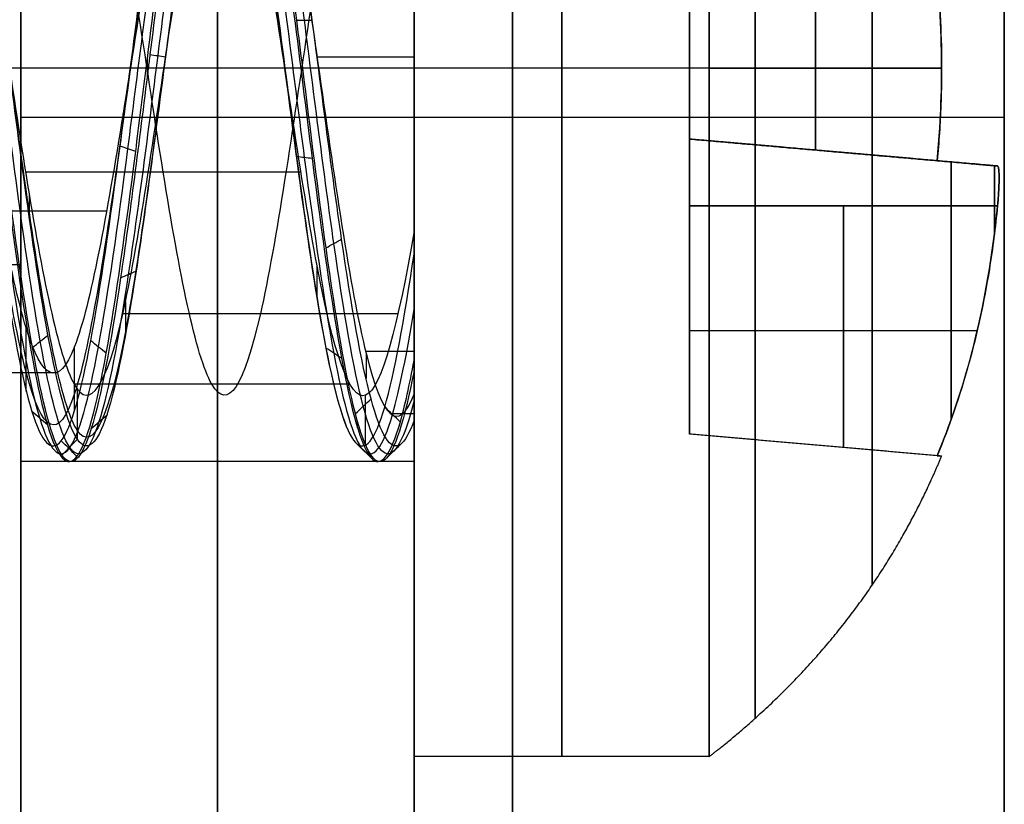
# Model space of a CAD drawing. Header units: millimetres. Extents: x -2170 to -1370, y -2706 to -2419.
# Tile 14 of 41: x -2158.63 to -2153.63, y -2462.72 to -2458.73. Entities that reach past the tile are written whole.
import ezdxf

# ---------------------------------------------------------------- set-up
doc = ezdxf.new("R2010")
doc.units = ezdxf.units.MM
doc.layers.add('Layer 01', color=7, linetype='Continuous', true_color=0x000000)

# ---------------------------------------------------------------- blocks, each defined once
blk = doc.blocks.new('Cabinet hook mounting Screw v2')
at = {"layer": 'Layer 01', "color": 253, "true_color": 0xa0a0a0}
for p, q in [((0, -3.5, 9), (0, 3.5, 9)), ((0, -1.86, 10.4), (0, 1.86, 10.4)), ((-0.0277, 1.7135, 9), (-0.0277, -1.7709, 9)), ((-1.9161, -0.4161, 11.0406), (-1.9161, 0.4161, 11.0406)), ((1.9161, 0.4161, 11.0409), (1.9161, -0.4161, 11.0409)), ((-3.5, 0, 10.5), (-3.5, 0, 9)), ((3.5, 0, 9), (-3.5, 0, 9)), ((-2, 0, 8.4339), (-2, 0, 8.4244)), ((-2, 0, 8.4244), (-2, 0, 8.4235)), ((-1.9721, 0, 11.6812), (-1.86, 0, 10.4)), ((-1.86, 0, 10.4), (1.86, 0, 10.4)), ((2, 0, 7.6482), (2, 0, 7.6378)), ((3.5, 0, 10.5), (3.5, 0, 9)), ((-1.7481, -0.0375, 9), (1.6921, -0.0375, 9)), ((1.9721, 0, 11.6812), (1.86, 0, 10.4)), ((-1.3351, -0.4879, 11.8622), (-1.3351, -0.36, 10.4)), ((1.3351, -0.4879, 11.8622), (1.3351, -0.36, 10.4)), ((-0.7, -0.4285, 11.1828), (-1.9285, -0.4285, 11.1828)), ((1.9285, -0.4285, 11.1828), (0.7, -0.4285, 11.1828)), ((-0.4285, -1.9285, 11.1828), (-0.4285, -0.7, 11.1828)), ((0.4285, -0.7, 11.1828), (0.4285, -1.9285, 11.1828)), ((-0.4879, -1.3351, 11.8622), (-0.36, -1.3351, 10.4)), ((0.4879, -1.3351, 11.8622), (0.36, -1.3351, 10.4)), ((0, -1.9721, 11.6812), (0, -1.86, 10.4)), ((0.4161, -1.9161, 11.0409), (-0.4161, -1.9161, 11.0409)), ((0, -2, 8.8266), (0, -2, 8.8164)), ((0, -2, 7.2554), (0, -2, 7.245)), ((0, -3.5, 10.5), (0, -3.5, 9))]:
    blk.add_line(p, q, dxfattribs=at)
blk.add_circle((0, 0, 9), 3.5, dxfattribs=at)
at = {"layer": 'Layer 01', "color": 253, "true_color": 0xa0a0a0, "extrusion": (0, 0, -1)}
blk.add_circle((0, 0, -9.75), 3.5, dxfattribs=at)
at = {"layer": 'Layer 01', "color": 253, "true_color": 0xa0a0a0}
for centre, radius, start, end in [((0, 0, 10.5), 3.5, 0, 180), ((0, 0, 10.5), 3.5, 180, 0), ((-0.7, -0.7, 10.4), 0.34, 0, 90), ((0.7, -0.7, 10.4), 0.34, 90, 180)]:
    blk.add_arc(centre, radius, start, end, dxfattribs=at)
at = {"layer": 'Layer 01', "color": 253, "true_color": 0xa0a0a0, "extrusion": (0, 0, -1)}
for centre, start, end in [((0, 0, -7.643), 178.811, 180), ((0, 0, -7.643), 180, 181.1918), ((0, 0, -8.7117), 293.9743, 296.3246)]:
    blk.add_arc(centre, 2, start, end, dxfattribs=at)
at = {"layer": 'Layer 01', "color": 253, "true_color": 0xa0a0a0}
for points in [[(-3.3044, 0, 10.7343), (-3.3044, 3.3044, 10.7343), (0, 3.3044, 10.7343), (3.3044, 3.3044, 10.7343), (3.3044, 0, 10.7343), (3.3044, -3.3044, 10.7343), (0, -3.3044, 10.7343), (-3.3044, -3.3044, 10.7343), (-3.3044, 0, 10.7343)], [(-2.629, 0, 11.3275), (-2.629, 2.629, 11.3275), (0, 2.629, 11.3275), (2.629, 2.629, 11.3275), (2.629, 0, 11.3275), (2.629, -2.629, 11.3275), (0, -2.629, 11.3275), (-2.629, -2.629, 11.3275), (-2.629, 0, 11.3275)]]:
    blk.add_rational_spline(points, [1, 0.707106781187, 1, 0.707106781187, 1, 0.707106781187, 1, 0.707106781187, 1], degree=2, knots=[0, 0, 0, 1.570796, 1.570796, 3.141593, 3.141593, 4.712389, 4.712389, 6.283185, 6.283185, 6.283185], dxfattribs=at)
for points, degree, knots in [([(-2.0004, 0, 8.4339), (-2.0005, 0.0817, 8.4237), (-1.9717, 0.5608, 8.3637), (-1.5964, 1.3986, 8.2539), (-0.535, 2.0541, 8.1047), (0.7122, 1.9997, 7.9555), (1.7128, 1.2538, 7.8062), (1.9927, 0.4445, 7.7038), (2, 0.0234, 7.6511), (1.9999, 0, 7.6482)], 3, [-13.180503, -13.180503, -13.180503, -13.180503, -12.923426, -11.671561, -10.419697, -9.167833, -7.915969, -6.664104, -6.590548, -6.590548, -6.590548, -6.590548]), ([(1.9999, 0, 7.6378), (1.9995, 0.2565, 7.6699), (1.8741, 0.9122, 7.7518), (1.1781, 1.7665, 7.8835), (-0.019, 2.1229, 8.0328), (-1.2111, 1.7442, 8.1824), (-1.8824, 0.8873, 8.3126), (-1.9994, 0.2442, 8.3929), (-1.9997, 0, 8.4235)], 3, [-6.591233, -6.591233, -6.591233, -6.591233, -5.784304, -4.530268, -3.276232, -2.022196, -0.76816, 0, 0, 0, 0]), ([(0.9948, -1.6885, 8.9998), (0.7477, -1.8335, 8.9633), (0.089, -2.0492, 8.8769), (-1, -1.8242, 8.7413), (-1.8539, -0.9449, 8.5917), (-2.0645, 0.2588, 8.4426), (-1.5613, 1.3747, 8.2933), (-0.5194, 2.0146, 8.144), (0.703, 1.9584, 7.9948), (1.6819, 1.2249, 7.8455), (2.0789, 0.068, 7.6963), (1.7585, -1.113, 7.547), (0.8283, -1.9073, 7.3977), (-0.3865, -2.045, 7.2485), (-1.4678, -1.4728, 7.0992), (-2.0434, -0.394, 6.95), (-1.9104, 0.8222, 6.8007), (-1.1186, 1.7544, 6.6515), (0.0608, 2.0791, 6.5022), (1.2191, 1.6863, 6.353), (1.9551, 0.7097, 6.2038), (2.0166, -0.5129, 6.0544), (1.3803, -1.5564, 5.9053), (0.2665, -2.0636, 5.7559), (-0.9388, -1.8561, 5.6067), (-1.8204, -1.0076, 5.4574), (-2.0721, 0.1886, 5.3083), (-1.6065, 1.3219, 5.1588), (-0.6695, 1.9412, 5.0217), (0.0336, 1.9814, 4.9341), (0.3263, 1.9324, 4.8963)], 3, [-0.032106, -0.032106, -0.032106, -0.032106, 0.056468, 0.177139, 0.29781, 0.418481, 0.539153, 0.659824, 0.780495, 0.901166, 1.021837, 1.142508, 1.263179, 1.38385, 1.504521, 1.625192, 1.745863, 1.866534, 1.987205, 2.107877, 2.228548, 2.349219, 2.46989, 2.590561, 2.711232, 2.831903, 2.952574, 3.073245, 3.193916, 3.285579, 3.285579, 3.285579, 3.285579]), ([(-0.4506, -1.8662, 8.6762), (-0.8709, -1.7568, 8.6197), (-1.8207, -1.1471, 8.4811), (-2.1048, 0.7289, 8.2603), (-0.5502, 2.138, 8.0137), (1.4657, 1.6239, 7.7672), (2.1429, -0.3224, 7.5206), (0.9058, -1.9463, 7.274), (-1.1122, -1.8125, 7.0274), (-2.1049, -0.0727, 6.7809), (-1.211, 1.6984, 6.5343), (0.7402, 1.9284, 6.2877), (1.9967, 0.4431, 6.0412), (1.4573, -1.4061, 5.7946), (-0.3641, -1.9714, 5.548), (-1.826, -0.7768, 5.3015), (-1.6389, 1.0824, 5.0549), (-0.0023, 1.9438, 4.8083), (1.6025, 1.0639, 4.5617), (1.7531, -0.7409, 4.3152), (0.3464, -1.8508, 4.0686), (-1.3374, -1.2965, 3.822), (-1.7994, 0.3948, 3.5755), (-1.0202, 1.2848, 3.4073), (-0.52, 1.4598, 3.3213), (-0.4976, 1.467, 3.3175)], 3, [8.092076, 8.092076, 8.092076, 8.092076, 8.769029, 9.754912, 10.740795, 11.726677, 12.71256, 13.698442, 14.684325, 15.670208, 16.65609, 17.641973, 18.627856, 19.613738, 20.599621, 21.585503, 22.571386, 23.557269, 24.543151, 25.529034, 26.514917, 27.500799, 28.486682, 29.472564, 29.518286, 29.518286, 29.518286, 29.518286]), ([(-0.3829, 1.9218, 4.8967), (-0.6575, 1.8667, 4.9324), (-1.2871, 1.5948, 5.018), (-1.9553, 0.7114, 5.153), (-2.016, -0.5146, 5.3029), (-1.379, -1.5578, 5.4519), (-0.2605, -2.0645, 5.6019), (0.9444, -1.854, 5.751), (1.8245, -1.0002, 5.9006), (2.0712, 0.1991, 6.05), (1.5995, 1.3301, 6.1995), (0.5741, 2.0002, 6.349), (-0.6514, 1.9759, 6.4986), (-1.6501, 1.268, 6.6479), (-2.0767, 0.1187, 6.7975), (-1.7845, -1.0708, 6.9469), (-0.8723, -1.8884, 7.0964), (0.3417, -2.0528, 7.2459), (1.4369, -1.5038, 7.3953), (2.0348, -0.4352, 7.5448), (1.9267, 0.7857, 7.6943), (1.1504, 1.734, 7.8438), (-0.0237, 2.0804, 7.9932), (-1.191, 1.7064, 8.1427), (-1.9441, 0.7403, 8.2922), (-2.0241, -0.4825, 8.4417), (-1.4025, -1.5372, 8.5911), (-0.2924, -2.0601, 8.7408), (0.8086, -1.885, 8.8768), (1.3491, -1.4495, 8.9633), (1.5292, -1.2254, 8.9999)], 3, [-0.03485, -0.03485, -0.03485, -0.03485, 0.051762, 0.172611, 0.29346, 0.414309, 0.535158, 0.656007, 0.776856, 0.897705, 1.018554, 1.139403, 1.260252, 1.381101, 1.50195, 1.622799, 1.743649, 1.864498, 1.985347, 2.106196, 2.227045, 2.347894, 2.468743, 2.589592, 2.710441, 2.83129, 2.952139, 3.072988, 3.193837, 3.282633, 3.282633, 3.282633, 3.282633]), ([(0.6966, -1.7892, 9), (0.5296, -1.854, 8.9764), (-0.0213, -1.9861, 8.9033), (-0.9842, -1.7847, 8.7808), (-1.8185, -0.9211, 8.6312), (-2.0218, 0.2586, 8.4821), (-1.5261, 1.3506, 8.3328), (-0.5038, 1.9749, 8.1835), (0.6935, 1.9168, 8.0343), (1.6508, 1.1958, 7.885), (2.0369, 0.0615, 7.7358), (1.72, -1.0948, 7.5865), (0.8068, -1.8706, 7.4372), (-0.3837, -2.0025, 7.288), (-1.4416, -1.4393, 7.1387), (-2.0028, -0.381, 6.9895), (-1.8696, 0.8102, 6.8402), (-1.0916, 1.7215, 6.691), (0.0646, 2.0367, 6.5417), (1.1985, 1.649, 6.3925), (1.9171, 0.6905, 6.2433), (1.9743, -0.5075, 6.0939), (1.3484, -1.5282, 5.9448), (0.256, -2.0224, 5.7954), (-0.9244, -1.8161, 5.6462), (-1.7859, -0.9826, 5.4969), (-2.0295, 0.1899, 5.3478), (-1.5707, 1.299, 5.1983), (-0.571, 1.9561, 5.0493), (0.2279, 1.9448, 4.9497), (0.5924, 1.8263, 4.9001)], 3, [0, 0, 0, 0, 0.565106, 1.771078, 2.97705, 4.183023, 5.388995, 6.594967, 7.800939, 9.006911, 10.212884, 11.418856, 12.624828, 13.8308, 15.036772, 16.242744, 17.448717, 18.654689, 19.860661, 21.066633, 22.272605, 23.478578, 24.68455, 25.890522, 27.096494, 28.302466, 29.508439, 30.714411, 31.920383, 33.126353, 33.126353, 33.126353, 33.126353]), ([(-0.6975, 1.7888, 4.9001), (-0.8501, 1.7293, 4.9217), (-1.3342, 1.4672, 4.9929), (-1.9174, 0.6922, 5.1136), (-1.9738, -0.5091, 5.2635), (-1.3472, -1.5296, 5.4125), (-0.2501, -2.0233, 5.5624), (0.9298, -1.814, 5.7115), (1.7899, -0.9754, 5.8612), (2.0287, 0.2002, 6.0106), (1.5638, 1.3071, 6.1601), (0.5575, 1.9611, 6.3096), (-0.643, 1.9342, 6.4591), (-1.6197, 1.2383, 6.6084), (-2.0349, 0.1112, 6.7581), (-1.7457, -1.0535, 6.9075), (-0.85, -1.8522, 7.0569), (0.3398, -2.0103, 7.2065), (1.4115, -1.4698, 7.3559), (1.9946, -0.4214, 7.5054), (1.8856, 0.7745, 7.6549), (1.1228, 1.7017, 7.8044), (-0.0283, 2.0382, 7.9537), (-1.1711, 1.6689, 8.1033), (-1.9065, 0.7205, 8.2528), (-1.9819, -0.4777, 8.4023), (-1.3703, -1.5095, 8.5516), (-0.2814, -2.019, 8.7014), (0.9013, -1.8279, 8.8505), (1.4833, -1.2785, 8.9503), (1.6718, -0.9441, 9)], 3, [0, 0, 0, 0, 0.517154, 1.725037, 2.93292, 4.140803, 5.348686, 6.556569, 7.764452, 8.972335, 10.180218, 11.388101, 12.595984, 13.803867, 15.01175, 16.219633, 17.427516, 18.635399, 19.843282, 21.051165, 22.259048, 23.466931, 24.674814, 25.882697, 27.09058, 28.298463, 29.506346, 30.714229, 31.922112, 33.129993, 33.129993, 33.129993, 33.129993]), ([(1.1206, 1.5592, 7.9654), (1.5071, 1.2704, 7.9025), (2.1509, 0.2693, 7.758), (1.5638, -1.5745, 7.532), (-0.4288, -2.1569, 7.2874), (-2.0102, -0.841, 7.0427), (-1.8035, 1.1868, 6.7981), (-0.0225, 2.1387, 6.5534), (1.7451, 1.2016, 6.3087), (1.9526, -0.7692, 6.0641), (0.4481, -2.0297, 5.8194), (-1.4196, -1.4906, 5.5748), (-2.0095, 0.3418, 5.3301), (-0.8304, 1.8396, 5.0854), (1.0517, 1.6991, 4.8408), (1.9767, 0.0757, 4.5961), (1.1548, -1.5812, 4.3515), (-0.66, -1.8221, 4.1068), (-1.8605, -0.4652, 3.8621), (-1.5266, 0.8215, 3.6807), (-1.0371, 1.2433, 3.5809), (-0.9399, 1.3101, 3.5626)], 3, [5.336443, 5.336443, 5.336443, 5.336443, 6.090741, 7.068986, 8.047231, 9.025476, 10.003721, 10.981966, 11.960211, 12.938455, 13.9167, 14.894945, 15.87319, 16.851435, 17.82968, 18.807925, 19.786169, 20.764414, 21.742659, 22.720904, 22.94043, 22.94043, 22.94043, 22.94043]), ([(0.2338, -1.3155, 2.6654), (0.6148, -1.2498, 2.7383), (1.375, -0.7426, 2.8925), (1.4456, 0.7019, 3.1282), (0.2292, 1.6119, 3.3729), (-1.2235, 1.1042, 3.6176), (-1.6177, -0.4026, 3.8622), (-0.5756, -1.5853, 4.1069), (1.0063, -1.3785, 4.3515), (1.7262, 0.0661, 4.5962), (0.9204, 1.4864, 4.8408), (-0.7267, 1.6123, 5.0855), (-1.7625, 0.3013, 5.3301), (-1.2475, -1.308, 5.5748), (0.3932, -1.7846, 5.8195), (1.7191, -0.6776, 6.0641), (1.5391, 1.0594, 6.3088), (-0.0191, 1.8887, 6.5534), (-1.5938, 1.0502, 6.7981), (-1.7794, -0.7432, 7.0427), (-0.3807, -1.9107, 7.2874), (1.3867, -1.397, 7.5321), (1.9534, 0.374, 7.7767), (0.7883, 1.8479, 8.0214), (-1.1026, 1.7027, 8.266), (-2.0499, 0.0368, 8.5107), (-1.1832, -1.6968, 8.7553), (0.1028, -1.8629, 8.9184), (0.6454, -1.6578, 9)], 3, [-44.809196, -44.809196, -44.809196, -44.809196, -43.26802, -41.537299, -39.806578, -38.075857, -36.345137, -34.614416, -32.883695, -31.152974, -29.422253, -27.691533, -25.960812, -24.230091, -22.49937, -20.768649, -19.037929, -17.307208, -15.576487, -13.845766, -12.115046, -10.384325, -8.653604, -6.922883, -5.192162, -3.461442, -1.730721, 0, 0, 0, 0]), ([(-1.1346, 1.3075, 9), (-1.0631, 1.3696, 8.9863), (-0.5271, 1.7614, 8.8903), (0.8567, 1.8221, 8.712), (1.9731, 0.2868, 8.4651), (1.3126, -1.4738, 8.2182), (-0.5013, -1.8876, 7.9713), (-1.8322, -0.6153, 7.7244), (-1.5069, 1.1775, 7.4775), (0.1508, 1.886, 7.2306), (1.6392, 0.9035, 6.9836), (1.6392, -0.8607, 6.7367), (0.1829, -1.8219, 6.4898), (-1.4039, -1.1436, 6.2429), (-1.7085, 0.5354, 5.996), (-0.4889, 1.7012, 5.7491), (1.1371, 1.3298, 5.5022), (1.7161, -0.2137, 5.2553), (0.7581, -1.5317, 5.0084), (-0.8503, -1.459, 4.7615), (-1.6658, -0.0932, 4.5146), (-0.9834, 1.3225, 4.2677), (0.5549, 1.5302, 4.0208), (1.563, 0.3753, 3.7739), (1.1594, -1.0837, 3.527), (-0.2622, -1.5446, 3.2801), (-1.4149, -0.624, 3.0332), (-1.2832, 0.8259, 2.7863), (-0.0176, 1.5057, 2.5394), (0.9029, 1.0091, 2.3572), (1.1317, 0.5605, 2.2574), (1.1632, 0.4783, 2.2398)], 3, [3.996814, 3.996814, 3.996814, 3.996814, 4.161187, 5.14841, 6.135634, 7.122857, 8.11008, 9.097303, 10.084527, 11.07175, 12.058973, 13.046197, 14.03342, 15.020643, 16.007866, 16.99509, 17.982313, 18.969536, 19.95676, 20.943983, 21.931206, 22.91843, 23.905653, 24.892876, 25.880099, 26.867323, 27.854546, 28.841769, 29.828993, 30.816216, 31.026665, 31.026665, 31.026665, 31.026665]), ([(1.4638, -0.8267, 9), (1.496, -0.77, 9), (1.525, -0.7117, 9), (1.5507, -0.652, 9), (1.577, -0.591, 9), (1.5998, -0.5286, 9), (1.619, -0.4651, 9), (1.6365, -0.4075, 9), (1.651, -0.3489, 9), (1.6625, -0.2898, 9), (1.6662, -0.2706, 9), (1.6696, -0.2513, 9), (1.6726, -0.232, 9), (1.675, -0.217, 9), (1.6772, -0.202, 9), (1.6792, -0.1869, 9), (1.6879, -0.121, 9), (1.6926, -0.0548, 9), (1.6934, 0.0113, 9), (1.6942, 0.0762, 9), (1.6911, 0.141, 9), (1.684, 0.2054, 9), (1.6825, 0.2194, 9), (1.6808, 0.2334, 9), (1.6788, 0.2474, 9), (1.6741, 0.2818, 9), (1.6682, 0.3161, 9), (1.6611, 0.3503, 9), (1.6552, 0.3791, 9), (1.6484, 0.4077, 9), (1.6409, 0.4362, 9), (1.638, 0.4471, 9), (1.635, 0.4579, 9), (1.6319, 0.4686, 9), (1.614, 0.5312, 9), (1.5924, 0.5925, 9), (1.5674, 0.6525, 9), (1.5418, 0.7138, 9), (1.5127, 0.7735, 9), (1.4803, 0.8316, 9), (1.4588, 0.8701, 9), (1.4358, 0.9078, 9), (1.4114, 0.9447, 9), (1.3966, 0.9671, 9), (1.3813, 0.9892, 9), (1.3655, 1.0109, 9), (1.3559, 1.0241, 9), (1.3461, 1.0372, 9), (1.3362, 1.0501, 9), (1.2952, 1.1034, 9), (1.2513, 1.1542, 9), (1.2047, 1.2023, 9), (1.1585, 1.2501, 9), (1.1096, 1.2952, 9), (1.0583, 1.3373, 9), (1.0073, 1.3792, 9), (0.9539, 1.4181, 9), (0.8983, 1.4538, 9), (0.8867, 1.4612, 9), (0.8749, 1.4685, 9), (0.8631, 1.4757, 9), (0.8537, 1.4814, 9), (0.8443, 1.4869, 9), (0.8348, 1.4924, 9), (0.7991, 1.5131, 9), (0.7626, 1.5323, 9), (0.7255, 1.5501, 9), (0.6675, 1.5779, 9), (0.6079, 1.602, 9), (0.547, 1.6227, 9), (0.4879, 1.6427, 9), (0.4276, 1.6594, 9), (0.3664, 1.6728, 9), (0.3396, 1.6787, 9), (0.3126, 1.6839, 9), (0.2855, 1.6885, 9), (0.2701, 1.6911, 9), (0.2546, 1.6935, 9), (0.2391, 1.6957, 9), (0.2285, 1.6973, 9), (0.2178, 1.6987, 9), (0.2071, 1.7, 9), (0.1408, 1.7082, 9), (0.0742, 1.7127, 9), (0.0075, 1.7135, 9), (-0.0599, 1.7143, 9), (-0.1274, 1.7113, 9), (-0.1945, 1.7045, 9), (-0.2571, 1.6983, 9), (-0.3194, 1.6887, 9), (-0.3812, 1.6759, 9), (-0.3953, 1.6729, 9), (-0.4095, 1.6698, 9), (-0.4236, 1.6665, 9), (-0.4356, 1.6637, 9), (-0.4476, 1.6607, 9), (-0.4596, 1.6577, 9), (-0.5251, 1.6409, 9), (-0.5893, 1.6204, 9), (-0.652, 1.5963, 9), (-0.7134, 1.5726, 9), (-0.7734, 1.5453, 9), (-0.8315, 1.5145, 9), (-0.8563, 1.5014, 9), (-0.8807, 1.4876, 9), (-0.9048, 1.4731, 9), (-0.9353, 1.4548, 9), (-0.9652, 1.4355, 9), (-0.9945, 1.4151, 9), (-1.0073, 1.4062, 9), (-1.0201, 1.397, 9), (-1.0327, 1.3877, 9), (-1.0416, 1.3812, 9), (-1.0504, 1.3745, 9), (-1.0591, 1.3678, 9), (-1.1114, 1.3276, 9), (-1.1612, 1.2843, 9), (-1.2084, 1.2383, 9), (-1.2567, 1.1913, 9), (-1.3022, 1.1415, 9), (-1.3449, 1.0892, 9), (-1.3746, 1.0527, 9), (-1.4029, 1.0151, 9), (-1.4298, 0.9764, 9), (-1.4438, 0.9562, 9), (-1.4574, 0.9358, 9), (-1.4706, 0.915, 9), (-1.4765, 0.9057, 9), (-1.4824, 0.8962, 9), (-1.4882, 0.8867, 9), (-1.5236, 0.8288, 9), (-1.5557, 0.769, 9), (-1.5843, 0.7078, 9), (-1.6129, 0.6464, 9), (-1.6381, 0.5836, 9), (-1.6596, 0.5196, 9), (-1.6807, 0.4567, 9), (-1.6983, 0.3927, 9), (-1.7121, 0.3279, 9), (-1.7153, 0.3128, 9), (-1.7183, 0.2976, 9), (-1.7211, 0.2824, 9), (-1.7238, 0.2677, 9), (-1.7264, 0.2529, 9), (-1.7287, 0.2382, 9), (-1.7381, 0.1778, 9), (-1.7442, 0.1172, 9), (-1.7468, 0.0565, 9), (-1.7496, -0.0088, 9), (-1.7484, -0.0741, 9), (-1.7433, -0.1393, 9), (-1.7384, -0.2026, 9), (-1.7298, -0.2657, 9), (-1.7178, -0.3283, 9), (-1.7135, -0.3505, 9), (-1.7088, -0.3727, 9), (-1.7037, -0.3948, 9), (-1.7007, -0.4078, 9), (-1.6975, -0.4207, 9), (-1.6942, -0.4336, 9), (-1.6775, -0.4988, 9), (-1.6571, -0.563, 9), (-1.6333, -0.6259, 9), (-1.6091, -0.6897, 9), (-1.5813, -0.7522, 9), (-1.5501, -0.813, 9), (-1.5186, -0.8744, 9), (-1.4837, -0.9341, 9), (-1.4454, -0.9917, 9), (-1.4379, -1.003, 9), (-1.4302, -1.0142, 9), (-1.4225, -1.0254, 9), (-1.4153, -1.0356, 9), (-1.4081, -1.0457, 9), (-1.4008, -1.0558, 9), (-1.3603, -1.1113, 9), (-1.3169, -1.1644, 9), (-1.2706, -1.2147, 9), (-1.2251, -1.264, 9), (-1.1769, -1.3107, 9), (-1.1261, -1.3544, 9), (-1.0919, -1.3839, 9), (-1.0564, -1.412, 9), (-1.0199, -1.4386, 9), (-0.9957, -1.4561, 9), (-0.9711, -1.473, 9), (-0.946, -1.4893, 9), (-0.9339, -1.4971, 9), (-0.9216, -1.5049, 9), (-0.9093, -1.5124, 9), (-0.8522, -1.5473, 9), (-0.7932, -1.5788, 9), (-0.7325, -1.6069, 9), (-0.6709, -1.6353, 9), (-0.6077, -1.6602, 9), (-0.5431, -1.6815, 9), (-0.4901, -1.699, 9), (-0.4361, -1.714, 9), (-0.3816, -1.7264, 9), (-0.3559, -1.7323, 9), (-0.3301, -1.7376, 9), (-0.3042, -1.7423, 9), (-0.2914, -1.7447, 9), (-0.2787, -1.7469, 9), (-0.2659, -1.7489, 9), (-0.2494, -1.7516, 9), (-0.2328, -1.754, 9), (-0.2162, -1.7562, 9), (-0.1487, -1.765, 9), (-0.0808, -1.77, 9), (-0.0129, -1.7712, 9), (0.0449, -1.7722, 9), (0.1027, -1.7704, 9), (0.1604, -1.7658, 9), (0.1776, -1.7644, 9), (0.1947, -1.7628, 9), (0.2118, -1.7609, 9), (0.2799, -1.7535, 9), (0.3474, -1.7423, 9), (0.414, -1.7272, 9), (0.4801, -1.7122, 9), (0.5453, -1.6935, 9), (0.6093, -1.671, 9), (0.6214, -1.6667, 9), (0.6334, -1.6623, 9), (0.6454, -1.6578, 9)], 3, [0, 0, 0, 0, 0.195232, 0.195232, 0.195232, 0.394461, 0.394461, 0.394461, 0.575258, 0.575258, 0.575258, 0.633938, 0.633938, 0.633938, 0.679498, 0.679498, 0.679498, 0.878429, 0.878429, 0.878429, 1.073043, 1.073043, 1.073043, 1.115324, 1.115324, 1.115324, 1.219767, 1.219767, 1.219767, 1.308079, 1.308079, 1.308079, 1.341717, 1.341717, 1.341717, 1.536847, 1.536847, 1.536847, 1.73612, 1.73612, 1.73612, 1.868665, 1.868665, 1.868665, 1.949223, 1.949223, 1.949223, 1.998176, 1.998176, 1.998176, 2.199496, 2.199496, 2.199496, 2.398904, 2.398904, 2.398904, 2.597047, 2.597047, 2.597047, 2.638453, 2.638453, 2.638453, 2.671366, 2.671366, 2.671366, 2.795022, 2.795022, 2.795022, 2.987922, 2.987922, 2.987922, 3.175594, 3.175594, 3.175594, 3.257989, 3.257989, 3.257989, 3.304923, 3.304923, 3.304923, 3.337199, 3.337199, 3.337199, 3.537439, 3.537439, 3.537439, 3.739874, 3.739874, 3.739874, 3.92891, 3.92891, 3.92891, 3.972384, 3.972384, 3.972384, 4.009419, 4.009419, 4.009419, 4.211619, 4.211619, 4.211619, 4.409099, 4.409099, 4.409099, 4.49332, 4.49332, 4.49332, 4.600134, 4.600134, 4.600134, 4.647225, 4.647225, 4.647225, 4.680289, 4.680289, 4.680289, 4.878171, 4.878171, 4.878171, 5.080481, 5.080481, 5.080481, 5.221782, 5.221782, 5.221782, 5.295407, 5.295407, 5.295407, 5.328766, 5.328766, 5.328766, 5.532063, 5.532063, 5.532063, 5.734999, 5.734999, 5.734999, 5.933967, 5.933967, 5.933967, 5.980363, 5.980363, 5.980363, 6.025223, 6.025223, 6.025223, 6.208011, 6.208011, 6.208011, 6.40408, 6.40408, 6.40408, 6.594991, 6.594991, 6.594991, 6.662991, 6.662991, 6.662991, 6.702933, 6.702933, 6.702933, 6.904875, 6.904875, 6.904875, 7.109787, 7.109787, 7.109787, 7.317185, 7.317185, 7.317185, 7.357883, 7.357883, 7.357883, 7.395258, 7.395258, 7.395258, 7.600869, 7.600869, 7.600869, 7.802135, 7.802135, 7.802135, 7.937746, 7.937746, 7.937746, 8.027322, 8.027322, 8.027322, 8.070722, 8.070722, 8.070722, 8.271378, 8.271378, 8.271378, 8.475181, 8.475181, 8.475181, 8.642989, 8.642989, 8.642989, 8.722016, 8.722016, 8.722016, 8.760852, 8.760852, 8.760852, 8.811096, 8.811096, 8.811096, 9.015148, 9.015148, 9.015148, 9.1887, 9.1887, 9.1887, 9.240323, 9.240323, 9.240323, 9.445553, 9.445553, 9.445553, 9.648978, 9.648978, 9.648978, 9.687452, 9.687452, 9.687452, 9.687452]), ([(1.4638, -0.8267, 9), (1.1872, -1.3049, 8.9178), (0.1345, -1.9537, 8.7534), (-1.5418, -1.1767, 8.5068), (-1.8118, 0.6288, 8.2602), (-0.472, 1.8387, 8.0137), (1.2591, 1.3936, 7.7671), (1.8367, -0.277, 7.5205), (0.7745, -1.6656, 7.2739), (-0.9508, -1.5475, 7.0273), (-1.7952, -0.0604, 6.7807), (-1.0301, 1.4475, 6.5342), (0.6305, 1.6396, 6.2876), (1.6949, 0.3757, 6.0411), (1.234, -1.1911, 5.7945), (-0.3085, -1.6658, 5.5479), (-1.541, -0.6537, 5.3013), (-1.3795, 0.9137, 5.0547), (-0.0004, 1.6351, 4.8081), (1.3456, 0.8926, 4.5616), (1.4679, -0.6203, 4.315), (0.2889, -1.5455, 4.0684), (-1.1152, -1.0788, 3.8218), (-1.4961, 0.3309, 3.5752), (-0.5437, 1.4125, 3.3287), (0.8651, 1.2174, 3.0821), (1.4712, -0.0469, 2.8355), (0.7623, -1.2352, 2.5889), (-0.1562, -1.2758, 2.423), (-0.5199, -1.0986, 2.3392), (-0.5267, -1.0952, 2.3379)], 3, [-43.985494, -43.985494, -43.985494, -43.985494, -42.35754, -40.729587, -39.101633, -37.473679, -35.845726, -34.217772, -32.589818, -30.961864, -29.333911, -27.705957, -26.078003, -24.450049, -22.822096, -21.194142, -19.566188, -17.938235, -16.310281, -14.682327, -13.054373, -11.42642, -9.798466, -8.170512, -6.542559, -4.914605, -3.286651, -1.658697, -0.030744, 0, 0, 0, 0]), ([(-1.9721, 0, 11.6812), (-1.9721, 0.0625, 11.6812), (-1.972, 0.1251, 11.68), (-1.9715, 0.2818, 11.6741), (-1.9709, 0.3762, 11.6678), (-1.9701, 0.4701, 11.6587)], 3, [-0.4709165, -0.4709165, -0.4709165, -0.4709165, -0.2833081, -0.2833081, 0, 0, 0, 0]), ([(1.9701, 0.4701, 11.6587), (1.9706, 0.4142, 11.6641), (1.971, 0.3582, 11.6685), (1.9718, 0.2182, 11.6771), (1.972, 0.134, 11.6801), (1.9722, -0.0292, 11.6818), (1.9721, -0.1084, 11.6807), (1.9715, -0.2818, 11.6741), (1.9709, -0.3762, 11.6678), (1.9701, -0.4701, 11.6587)], 3, [-0.9418295, -0.9418295, -0.9418295, -0.9418295, -0.7733654, -0.7733654, -0.5208479, -0.5208479, -0.283304, -0.283304, 0, 0, 0, 0]), ([(-3.5, 0, 10.5), (-3.462, 0, 10.5489), (-3.3042, 0, 10.7449), (-3.0295, 0, 11.0383), (-2.7293, 0, 11.2844), (-2.4044, 0, 11.485), (-2.1107, 0, 11.6239), (-1.9721, 0, 11.6812)], 5, [-0.4323445, -0.4323445, -0.4323445, -0.4323445, -0.4323445, -0.4323445, -0.4, -0.3, -0.2148276, -0.2148276, -0.2148276, -0.2148276, -0.2148276, -0.2148276]), ([(1.2787, -1.5378, 9), (0.9727, -1.7923, 8.9502), (0.204, -2.1127, 8.8506), (-1.0159, -1.8638, 8.7019), (-1.8294, -1.0299, 8.5626), (-2, -0.3159, 8.4734), (-2.0004, 0, 8.4339)], 3, [-4.724831, -4.724831, -4.724831, -4.724831, -3.47969, -2.23455, -0.98941, 0, 0, 0, 0]), ([(-2.0001, 0, 6.8521), (-1.9997, -0.3587, 6.8969), (-1.7927, -1.116, 6.9916), (-0.8948, -1.9248, 7.1361), (0.3436, -2.0955, 7.2856), (1.4625, -1.5381, 7.435), (1.9438, -0.6827, 7.5524), (2.0001, -0.1421, 7.62), (1.9999, 0, 7.6378)], 3, [-13.183463, -13.183463, -13.183463, -13.183463, -12.054485, -10.800449, -9.546412, -8.292376, -7.03834, -6.591233, -6.591233, -6.591233, -6.591233]), ([(1.9999, 0, 7.6482), (1.9997, -0.3744, 7.6013), (1.7781, -1.1471, 7.5047), (0.8497, -1.9438, 7.3584), (-0.3893, -2.0873, 7.2092), (-1.4939, -1.5062, 7.0599), (-1.9507, -0.6549, 6.9444), (-2, -0.1286, 6.8785), (-1.9997, 0, 6.8623)], 3, [-6.590548, -6.590548, -6.590548, -6.590548, -5.41224, -4.160376, -2.908512, -1.656648, -0.404783, 0, 0, 0, 0]), ([(-1.9701, -0.4701, 11.6587), (-1.9706, -0.4142, 11.6641), (-1.971, -0.3582, 11.6685), (-1.9718, -0.2182, 11.6771), (-1.972, -0.134, 11.6801), (-1.9721, -0.0333, 11.6811), (-1.9721, -0.0166, 11.6812), (-1.9721, 0, 11.6812)], 3, [-0.4709015, -0.4709015, -0.4709015, -0.4709015, -0.3024439, -0.3024439, -0.0499361, -0.0499361, 0, 0, 0, 0]), ([(3.5, 0, 10.5), (3.462, 0, 10.5489), (3.3042, 0, 10.7449), (3.0289, 0, 11.0389), (2.728, 0, 11.2855), (2.4024, 0, 11.4862), (2.1079, 0, 11.6252), (1.9685, 0, 11.6827)], 5, [-0.4323445, -0.4323445, -0.4323445, -0.4323445, -0.4323445, -0.4323445, -0.4, -0.3, -0.2143835, -0.2143835, -0.2143835, -0.2143835, -0.2143835, -0.2143835]), ([(-1.9997, 0, 8.4235), (-2, -0.1545, 8.4428), (-1.9377, -0.7074, 8.5119), (-1.4349, -1.5651, 8.6308), (-0.3034, -2.1013, 8.7805), (0.7115, -1.9424, 8.9033), (1.2005, -1.6099, 8.9766), (1.3395, -1.4842, 9)], 3, [-4.798093, -4.798093, -4.798093, -4.798093, -4.316144, -3.072245, -1.828345, -0.584446, 0, 0, 0, 0]), ([(-0.7, -0.497, 11.9656), (-0.808, -0.4961, 11.955), (-0.9153, -0.4949, 11.9413), (-1.3515, -0.4887, 11.8705), (-1.6684, -0.4811, 11.7842), (-1.9701, -0.4701, 11.6587)], 3, [-1.314165, -1.314165, -1.314165, -1.314165, -0.991129, -0.991129, 0, 0, 0, 0]), ([(-0.7, -0.497, 11.9656), (-0.687, -0.4971, 11.9668), (-0.6741, -0.4984, 11.968), (-0.6419, -0.5049, 11.9705), (-0.6232, -0.5116, 11.9716), (-0.5897, -0.5294, 11.9731), (-0.5749, -0.54, 11.9735), (-0.5486, -0.5646, 11.9737), (-0.5372, -0.5786, 11.9735), (-0.5176, -0.6102, 11.9723), (-0.5098, -0.6278, 11.9714), (-0.4997, -0.6638, 11.9689), (-0.4971, -0.6819, 11.9674), (-0.497, -0.7, 11.9656)], 3, [-0.3196396, -0.3196396, -0.3196396, -0.3196396, -0.2804009, -0.2804009, -0.2208524, -0.2208524, -0.1664551, -0.1664551, -0.1125049, -0.1125049, -0.0548771, -0.0548771, 0, 0, 0, 0]), ([(0.497, -0.7, 11.9656), (0.4971, -0.687, 11.9668), (0.4984, -0.6741, 11.968), (0.5049, -0.6419, 11.9705), (0.5116, -0.6232, 11.9716), (0.5294, -0.5897, 11.9731), (0.54, -0.5749, 11.9735), (0.5646, -0.5486, 11.9737), (0.5786, -0.5372, 11.9735), (0.6102, -0.5176, 11.9723), (0.6278, -0.5098, 11.9714), (0.6638, -0.4997, 11.9689), (0.6819, -0.4971, 11.9674), (0.7, -0.497, 11.9656)], 3, [-0.3196396, -0.3196396, -0.3196396, -0.3196396, -0.2804009, -0.2804009, -0.2208524, -0.2208524, -0.1664551, -0.1664551, -0.1125049, -0.1125049, -0.0548771, -0.0548771, 0, 0, 0, 0]), ([(1.9701, -0.4701, 11.6587), (1.8131, -0.4759, 11.724), (1.6516, -0.4807, 11.7789), (1.2395, -0.4905, 11.8912), (0.9891, -0.4944, 11.9355), (0.7228, -0.4968, 11.9633), (0.7114, -0.4969, 11.9645), (0.7, -0.497, 11.9656)], 3, [-1.313047, -1.313047, -1.313047, -1.313047, -0.79878, -0.79878, -0.034208, -0.034208, 0, 0, 0, 0]), ([(-0.4701, -1.9701, 11.6587), (-0.4759, -1.8131, 11.724), (-0.4807, -1.6516, 11.7789), (-0.4905, -1.2395, 11.8912), (-0.4944, -0.9891, 11.9355), (-0.4968, -0.7228, 11.9633), (-0.4969, -0.7114, 11.9645), (-0.497, -0.7, 11.9656)], 3, [-1.313047, -1.313047, -1.313047, -1.313047, -0.79878, -0.79878, -0.034208, -0.034208, 0, 0, 0, 0]), ([(0.497, -0.7, 11.9656), (0.4961, -0.808, 11.955), (0.4949, -0.9153, 11.9413), (0.4887, -1.3515, 11.8705), (0.4811, -1.6684, 11.7842), (0.4701, -1.9701, 11.6587)], 3, [-1.314165, -1.314165, -1.314165, -1.314165, -0.991129, -0.991129, 0, 0, 0, 0]), ([(1.6718, -0.9441, 9), (1.6345, -1.036, 9), (1.5898, -1.125, 9), (1.5385, -1.2102, 9), (1.5354, -1.2152, 9), (1.5323, -1.2203, 9), (1.5292, -1.2254, 9), (1.483, -1.3005, 9), (1.4318, -1.3723, 9), (1.3762, -1.4405, 9), (1.3642, -1.4552, 9), (1.352, -1.4698, 9), (1.3395, -1.4842, 9)], 3, [-0.637424, -0.637424, -0.637424, -0.637424, -0.3392243, -0.3392243, -0.3392243, -0.3213944, -0.3213944, -0.3213944, -0.0570657, -0.0570657, -0.0570657, 0, 0, 0, 0]), ([(1.2787, -1.5378, 9), (1.2032, -1.5863, 9), (1.1243, -1.6296, 9), (1.0427, -1.6673, 9), (1.0267, -1.6746, 9), (1.0107, -1.6818, 9), (0.9946, -1.6887, 9), (0.898, -1.7302, 9), (0.7982, -1.7639, 9), (0.6966, -1.7892, 9)], 3, [-0.637411, -0.637411, -0.637411, -0.637411, -0.3677918, -0.3677918, -0.3677918, -0.3151806, -0.3151806, -0.3151806, 0, 0, 0, 0]), ([(0.4701, -1.9701, 11.6587), (0.4142, -1.9706, 11.6641), (0.3582, -1.971, 11.6685), (0.2182, -1.9718, 11.6771), (0.134, -1.972, 11.6801), (-0.0292, -1.9722, 11.6818), (-0.1084, -1.9721, 11.6807), (-0.2818, -1.9715, 11.6741), (-0.3762, -1.9709, 11.6678), (-0.4701, -1.9701, 11.6587)], 3, [-0.9418295, -0.9418295, -0.9418295, -0.9418295, -0.7733654, -0.7733654, -0.5208479, -0.5208479, -0.283304, -0.283304, 0, 0, 0, 0]), ([(0, -3.5, 10.5), (0, -3.462, 10.5489), (0, -3.3042, 10.7449), (0, -3.0289, 11.0389), (0, -2.728, 11.2855), (0, -2.4024, 11.4862), (0, -2.1079, 11.6252), (0, -1.9685, 11.6827)], 5, [-0.4323445, -0.4323445, -0.4323445, -0.4323445, -0.4323445, -0.4323445, -0.4, -0.3, -0.2143835, -0.2143835, -0.2143835, -0.2143835, -0.2143835, -0.2143835])]:
    blk.add_open_spline(points, degree=degree, knots=knots, dxfattribs=at)
for points, degree in [([(-1.86, 0.36, 10.4), (-1.86, 0, 10.4), (-1.86, -0.36, 10.4)], 2), ([(1.86, -0.36, 10.4), (1.86, 0, 10.4), (1.86, 0.36, 10.4)], 2), ([(-1.9855, 0.2443, 8.4032), (-1.9588, 0.2442, 8.4295), (-1.932, 0.2441, 8.4558), (-1.9053, 0.244, 8.4821)], 3), ([(-1.7464, 0.0561, 9), (-1.7464, 0.0561, 8.8354), (-1.7464, 0.0561, 8.6708), (-1.7464, 0.0561, 8.5062)], 3), ([(1.9989, 0.0701, 7.6569), (1.9725, 0.066, 7.6832), (1.946, 0.0619, 7.7096), (1.9196, 0.0578, 7.7359)], 3), ([(-2.0004, 0, 8.4339), (-2.0001, 0, 8.4287), (-1.9997, 0, 8.4235)], 2), ([(-1.7474, 0.0254, 8.5107), (-1.8053, 0.0263, 8.5107), (-1.8631, 0.0271, 8.5107), (-1.9209, 0.0279, 8.5107)], 3), ([(1.9013, -0.2801, 7.5206), (1.7885, -0.2635, 7.5206), (1.6757, -0.2469, 7.5206), (1.5629, -0.2302, 7.5206)], 3), ([(-1.9701, -0.4701, 11.6587), (-1.9151, -0.4151, 11.0293), (-1.86, -0.36, 10.4)], 2), ([(-1.86, -0.36, 10.4), (-1.28, -0.36, 10.4), (-0.7, -0.36, 10.4)], 2), ([(-0.7, -0.36, 10.4), (-0.7, -0.4285, 11.1828), (-0.7, -0.497, 11.9656)], 2), ([(0.7, -0.36, 10.4), (1.28, -0.36, 10.4), (1.86, -0.36, 10.4)], 2), ([(0.7, -0.497, 11.9656), (0.7, -0.4285, 11.1828), (0.7, -0.36, 10.4)], 2), ([(1.9701, -0.4701, 11.6587), (1.9151, -0.4151, 11.0293), (1.86, -0.36, 10.4)], 2), ([(1.9553, -0.423, 7.5845), (1.9299, -0.4143, 7.5581), (1.9046, -0.4055, 7.5317), (1.8793, -0.3968, 7.5054)], 3), ([(-1.9472, -0.459, 8.4814), (-1.9206, -0.456, 8.455), (-1.894, -0.453, 8.4286), (-1.8674, -0.45, 8.4023)], 3), ([(-1.5562, -0.5285, 8.4246), (-1.5562, -0.5285, 7.958), (-1.5562, -0.5285, 7.4913), (-1.5562, -0.5285, 7.0247)], 3), ([(-1.515, -0.6391, 7.0427), (-1.5998, -0.675, 7.0427), (-1.6847, -0.7108, 7.0427), (-1.7696, -0.7466, 7.0427)], 3), ([(-0.497, -0.7, 11.9656), (-0.4285, -0.7, 11.1828), (-0.36, -0.7, 10.4)], 2), ([(-0.36, -0.7, 10.4), (-0.36, -1.28, 10.4), (-0.36, -1.86, 10.4)], 2), ([(0.36, -0.7, 10.4), (0.4285, -0.7, 11.1828), (0.497, -0.7, 11.9656)], 2), ([(0.36, -1.86, 10.4), (0.36, -1.28, 10.4), (0.36, -0.7, 10.4)], 2), ([(1.3965, -0.7268, 7.437), (1.3965, -0.7268, 6.9703), (1.3965, -0.7268, 6.5037), (1.3965, -0.7268, 6.0371)], 3), ([(1.6718, -0.9441, 9), (1.6025, -0.905, 9), (1.5332, -0.8658, 9), (1.4638, -0.8267, 9)], 3), ([(-1.7799, -0.9132, 8.5523), (-1.7577, -0.8983, 8.5787), (-1.7355, -0.8833, 8.605), (-1.7133, -0.8684, 8.6313)], 3), ([(-1.5223, -1.1708, 8.5069), (-1.4507, -1.1157, 8.5069), (-1.379, -1.0606, 8.5069), (-1.3074, -1.0055, 8.5069)], 3), ([(1.693, -1.0657, 7.5076), (1.6688, -1.0542, 7.5339), (1.6447, -1.0428, 7.5603), (1.6205, -1.0313, 7.5866)], 3), ([(1.1864, -1.1875, 7.532), (1.2437, -1.2448, 7.532), (1.3009, -1.3022, 7.532), (1.3582, -1.3595, 7.532)], 3), ([(1.1204, -1.2493, 8.9184), (1.1204, -1.2493, 8.4518), (1.1204, -1.2493, 7.9852), (1.1204, -1.2493, 7.5185)], 3), ([(-1.0004, -1.642, 7.0274), (-0.9349, -1.5345, 7.0274), (-0.8695, -1.427, 7.0274), (-0.804, -1.3194, 7.0274)], 3), ([(-1.4081, -1.4199, 7.0599), (-1.3917, -1.3988, 7.0862), (-1.3752, -1.3777, 7.1126), (-1.3588, -1.3566, 7.1389)], 3), ([(1.3782, -1.4495, 7.435), (1.3621, -1.4281, 7.4086), (1.3461, -1.4066, 7.3823), (1.3301, -1.3852, 7.3559)], 3), ([(-1.3516, -1.4749, 8.6308), (-1.3313, -1.4574, 8.6044), (-1.311, -1.4399, 8.5781), (-1.2907, -1.4225, 8.5517)], 3), ([(-1.0061, -1.4494, 8.7553), (-1.0358, -1.4921, 8.7553), (-1.0654, -1.5348, 8.7553), (-1.0951, -1.5775, 8.7553)], 3), ([(-1.0189, -1.4395, 9), (-1.0189, -1.4395, 8.9177), (-1.0189, -1.4395, 8.8354), (-1.0189, -1.4395, 8.7531)], 3), ([(0.8165, -1.7403, 7.274), (0.7655, -1.6317, 7.274), (0.7146, -1.5231, 7.274), (0.6636, -1.4145, 7.274)], 3), ([(0.1611, -1.5487, 7.19), (0.1611, -1.5487, 6.7234), (0.1611, -1.5487, 6.2568), (0.1611, -1.5487, 5.7902)], 3), ([(-0.4208, -1.6065, 8.6715), (-0.4208, -1.6065, 8.2049), (-0.4208, -1.6065, 7.7382), (-0.4208, -1.6065, 7.2716)], 3), ([(-0.3192, -1.6305, 7.2874), (-0.336, -1.7162, 7.2874), (-0.3527, -1.8019, 7.2874), (-0.3695, -1.8876, 7.2874)], 3), ([(-0.9581, -1.756, 8.7017), (-0.9481, -1.7312, 8.728), (-0.9382, -1.7064, 8.7544), (-0.9282, -1.6815, 8.7807)], 3), ([(0.1363, -1.9154, 8.7534), (0.1302, -1.831, 8.7534), (0.1242, -1.7465, 8.7534), (0.1182, -1.6621, 8.7534)], 3), ([(0.6454, -1.6578, 9), (0.6625, -1.7016, 9), (0.6795, -1.7454, 9), (0.6966, -1.7892, 9)], 3), ([(-0.8432, -1.8138, 7.1361), (-0.8291, -1.791, 7.1097), (-0.815, -1.7682, 7.0833), (-0.801, -1.7455, 7.0569)], 3), ([(0.8761, -1.7982, 8.9297), (0.8673, -1.773, 8.9033), (0.8585, -1.7477, 8.877), (0.8497, -1.7224, 8.8506)], 3), ([(-0.2156, -1.7568, 9), (-0.2156, -1.7568, 8.9588), (-0.2156, -1.7568, 8.9177), (-0.2156, -1.7568, 8.8765)], 3), ([(0.8011, -1.8323, 7.3583), (0.7876, -1.8093, 7.3847), (0.7741, -1.7862, 7.411), (0.7605, -1.7631, 7.4374)], 3), ([(-0.4701, -1.9701, 11.6587), (-0.4151, -1.9151, 11.0293), (-0.36, -1.86, 10.4)], 2), ([(-0.3669, -1.9666, 7.2091), (-0.3651, -1.9399, 7.2355), (-0.3634, -1.9132, 7.2618), (-0.3616, -1.8865, 7.2882)], 3), ([(-0.36, -1.86, 10.4), (0, -1.86, 10.4), (0.36, -1.86, 10.4)], 2), ([(0.3237, -1.9742, 7.2856), (0.3225, -1.9474, 7.2592), (0.3213, -1.9206, 7.2328), (0.3201, -1.8939, 7.2064)], 3), ([(0.4701, -1.9701, 11.6587), (0.4151, -1.9151, 11.0293), (0.36, -1.86, 10.4)], 2), ([(-0.2865, -1.9798, 8.7804), (-0.2796, -1.954, 8.754), (-0.2727, -1.9281, 8.7276), (-0.2657, -1.9023, 8.7013)], 3), ([(0.1929, -1.9911, 8.8507), (0.1872, -1.9649, 8.8771), (0.1814, -1.9388, 8.9034), (0.1757, -1.9127, 8.9298)], 3)]:
    blk.add_open_spline(points, degree=degree, dxfattribs=at)
for points, weights in [([(-0.4762, -1.788, 11.7291), (-1.5121, -1.5121, 11.7291), (-1.788, -0.4762, 11.7291)], [0.915204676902, 0.791902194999, 0.915204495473]), ([(-0.4954, -0.839, 11.9501), (-0.7122, -0.7109, 11.9501), (-0.8399, -0.4939, 11.9501)], [0.867249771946, 0.839757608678, 0.867449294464]), ([(1.788, -0.4762, 11.7291), (1.5121, -1.5121, 11.7291), (0.4762, -1.788, 11.7291)], [0.915204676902, 0.791902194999, 0.915204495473]), ([(0.839, -0.4954, 11.9501), (0.7109, -0.7122, 11.9501), (0.4939, -0.8399, 11.9501)], [0.867249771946, 0.839757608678, 0.867449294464]), ([(1.3395, -1.4842, 9), (1.3099, -1.5119, 9), (1.2787, -1.5378, 9)], [1, 0.999794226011, 1])]:
    blk.add_rational_spline(points, weights, degree=2, dxfattribs=at)
blk = doc.blocks.new('Cabinet Mount Hook v2')
at = {"layer": 'Layer 01', "color": 253, "true_color": 0xa0a0a0}
for p, q in [((-30, 2), (17.19, 2)), ((-12, 0, 4.5), (-12, 2, 4.5)), ((-10, 0, 6.5), (-10, 2, 6.5)), ((-10, 0, 2.5), (-10, 2, 2.5)), ((17.19, 1, -12.5), (-30, 1, -12.5)), ((-30, 1, 12.5), (30, 1, 12.5)), ((-30, 0), (17.19, 0))]:
    blk.add_line(p, q, dxfattribs=at)
at = {"layer": 'Layer 01', "color": 253, "true_color": 0xa0a0a0, "extrusion": (0, -1, 0)}
blk.add_circle((-10, 4.5, -2), 2, dxfattribs=at)
at = {"layer": 'Layer 01', "color": 253, "true_color": 0xa0a0a0, "extrusion": (0, 1, 0)}
for centre in [(10, 4.5, 1), (10, 4.5)]:
    blk.add_circle(centre, 2, dxfattribs=at)
at = {"layer": 'Layer 01', "color": 253, "true_color": 0xa0a0a0}
for points in [[(-30, 2, -12.5), (-6.405, 2, -12.5), (17.19, 2, -12.5)], [(30, 2, 12.5), (0, 2, 12.5), (-30, 2, 12.5)], [(17.19, 0, -12.5), (-6.405, 0, -12.5), (-30, 0, -12.5)], [(-30, 0, 12.5), (0, 0, 12.5), (30, 0, 12.5)]]:
    blk.add_open_spline(points, degree=2, dxfattribs=at)
blk = doc.blocks.new('Cabinet shelf v4')
at = {"layer": 'Layer 01', "color": 253, "true_color": 0xa0a0a0}
blk.add_line((384, -236, -110), (384, 0, -110), dxfattribs=at)
for points in [[(384, 0, -102), (384, -118, -102), (384, -236, -102)], [(384, -236, -118), (384, -213, -118), (384, -190, -118)]]:
    blk.add_open_spline(points, degree=2, dxfattribs=at)

msp = doc.modelspace()

# ---------------------------------------------------------------- linework, layer by layer
at = {"layer": 'Layer 01', "color": 253, "true_color": 0xa0a0a0}
for p, q in [((-2156.1262, -2478.9796, 861), (-2156.1262, -2439.4796, 861)), ((-2156.1262, -2439.4796, 836), (-2156.1262, -2478.9796, 836)), ((-2156.1262, -2478.9796, 669), (-2156.1262, -2439.4796, 669)), ((-2156.1262, -2439.4796, 644), (-2156.1262, -2478.9796, 644)), ((-2153.6262, -2439.4796, 576), (-2153.6262, -2705.4796, 576)), ((-2158.6262, -2458.9796, 854), (-2161.6262, -2458.9796, 854)), ((-2158.6262, -2458.9796, 852), (-2161.6262, -2458.9796, 852)), ((-2158.6262, -2458.9796, 662), (-2161.6262, -2458.9796, 662)), ((-2158.6262, -2458.9796, 660), (-2161.6262, -2458.9796, 660)), ((-2153.6262, -2459.2296, 861), (-2158.6262, -2459.2296, 861)), ((-2153.6262, -2459.2296, 836), (-2158.6262, -2459.2296, 836)), ((-2153.6262, -2459.2296, 669), (-2158.6262, -2459.2296, 669)), ((-2153.6262, -2459.2296, 644), (-2158.6262, -2459.2296, 644)), ((-2158.6262, -2459.9796, 853), (-2161.6262, -2459.9796, 853)), ((-2158.6262, -2459.9796, 661), (-2161.6262, -2459.9796, 661))]:
    msp.add_line(p, q, dxfattribs=at)
at = {"layer": 'Layer 01', "color": 253, "true_color": 0xa0a0a0, "extrusion": (-1, 0, 0)}
for centre in [(2458.9796, 853, 2158.6262), (2458.9796, 661, 2158.6262)]:
    msp.add_circle(centre, 1, dxfattribs=at)
at = {"layer": 'Layer 01', "color": 253, "true_color": 0xa0a0a0}
for points in [[(-2158.6262, -2439.4796, 861), (-2158.6262, -2459.2296, 861), (-2158.6262, -2478.9796, 861)], [(-2158.6262, -2478.9796, 836), (-2158.6262, -2459.2296, 836), (-2158.6262, -2439.4796, 836)], [(-2158.6262, -2439.4796, 669), (-2158.6262, -2459.2296, 669), (-2158.6262, -2478.9796, 669)], [(-2158.6262, -2478.9796, 644), (-2158.6262, -2459.2296, 644), (-2158.6262, -2439.4796, 644)], [(-2153.6262, -2478.9796, 861), (-2153.6262, -2459.2296, 861), (-2153.6262, -2439.4796, 861)], [(-2153.6262, -2439.4796, 836), (-2153.6262, -2459.2296, 836), (-2153.6262, -2478.9796, 836)], [(-2153.6262, -2478.9796, 669), (-2153.6262, -2459.2296, 669), (-2153.6262, -2439.4796, 669)], [(-2153.6262, -2439.4796, 644), (-2153.6262, -2459.2296, 644), (-2153.6262, -2478.9796, 644)], [(-2153.6262, -2705.4796, 900), (-2153.6262, -2572.4796, 900), (-2153.6262, -2439.4796, 900)], [(-2153.6262, -2439.4796, 252), (-2153.6262, -2572.4796, 252), (-2153.6262, -2705.4796, 252)]]:
    msp.add_open_spline(points, degree=2, dxfattribs=at)

# ---------------------------------------------------------------- block references
at = {"layer": 'Layer 01'}
for name, p, rotation in [('Cabinet Mount Hook v2', (-2156.6262, -2448.9796, 656.5), 89.99999999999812), ('Cabinet Mount Hook v2', (-2156.6262, -2448.9796, 848.5), 90), ('Cabinet shelf v4', (-1769.6262, -2674.4796, 575), 180)]:
    msp.add_blockref(name, p, dxfattribs=dict(at, rotation=rotation))
at = {"layer": 'Layer 01', "extrusion": (1, -3.46945e-16, -3.75779e-32), "rotation": 270}
msp.add_blockref('Cabinet hook mounting Screw v2', (-2458.9796, 660, -2165.6262), dxfattribs=at)
at = {"layer": 'Layer 01', "extrusion": (1, 4.16334e-17, 2.17445e-33), "rotation": 270}
msp.add_blockref('Cabinet hook mounting Screw v2', (-2458.9796, 853, -2165.6262), dxfattribs=at)

doc.saveas('drawing.dxf')
